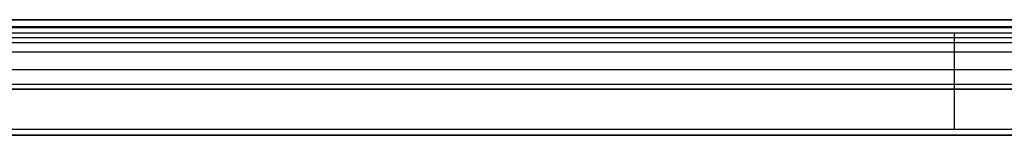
# Model space of a CAD drawing. Header units: millimetres. Extents: x 1640 to 2400, y 0 to 550.
# Tile 15 of 30: x 1810 to 1981, y 529 to 549. Entities that reach past the tile are written whole.
import ezdxf

# ---------------------------------------------------------------- set-up
doc = ezdxf.new("R2010")
doc.units = ezdxf.units.MM
doc.header["$MEASUREMENT"] = 0
doc.layers.add('Little architect__Table', color=7, linetype='Continuous', true_color=0x000000)

msp = doc.modelspace()

# ---------------------------------------------------------------- linework, layer by layer
at = {"layer": 'Little architect__Table'}
for p, q in [((1671, 549, 457), (2369, 549, 457)), ((1670, 537.87, 469), (2370, 537.87, 469)), ((2369, 537, 450), (1671, 537, 450)), ((1670, 529, 459.5), (2370, 529, 459.5))]:
    msp.add_line(p, q, dxfattribs=at)
for points, degree in [([(2020, 549, 460), (1903.67, 549, 460), (1787.33, 549, 460), (1671, 549, 460)], 3), ([(1671, 549, 454), (1845.5, 549, 454), (2020, 549, 454)], 2), ([(1671, 547.83, 451.17), (1845.5, 547.83, 451.17), (2020, 547.83, 451.17)], 2), ([(1671, 547.67, 466.99), (1787.33, 547.67, 466.99), (1903.67, 547.67, 466.99), (2020, 547.67, 466.99)], 3), ([(1671, 546.73, 469), (1787.33, 546.73, 469), (1903.67, 546.73, 469), (2020, 546.73, 469)], 3), ([(1671, 546.73, 469), (1787.33, 546.73, 469), (1903.67, 546.73, 469), (2020, 546.73, 469)], 3), ([(1671, 545.9, 470.4), (1787.33, 545.9, 470.4), (1903.67, 545.9, 470.4), (2020, 545.9, 470.4)], 3), ([(2020, 545, 450), (1845.5, 545, 450), (1671, 545, 450)], 2), ([(1671, 543.44, 473.44), (1787.33, 543.44, 473.44), (1903.67, 543.44, 473.44), (2020, 543.44, 473.44)], 3), ([(1671, 540.4, 475.9), (1787.33, 540.4, 475.9), (1903.67, 540.4, 475.9), (2020, 540.4, 475.9)], 3), ([(1671, 536.99, 477.67), (1787.33, 536.99, 477.67), (1903.67, 536.99, 477.67), (2020, 536.99, 477.67)], 3), ([(2020, 530, 479), (1903.67, 530, 479), (1787.33, 530, 479), (1671, 530, 479)], 3), ([(1670, 529, 469), (2020, 529, 469), (2370, 529, 469)], 2)]:
    msp.add_open_spline(points, degree=degree, dxfattribs=at)
for points, degree, knots in [([(1971.88, 546.73, 469), (1971.88, 546.48, 469.47), (1971.88, 545.54, 471.05), (1971.88, 543.53, 473.53), (1971.88, 540.46, 476.02), (1971.88, 535.87, 478.39), (1971.88, 532.24, 479), (1971.88, 530, 479)], 3, [9.626895, 9.626895, 9.626895, 9.626895, 11.191924, 14.922565, 18.653206, 22.383848, 29.84513, 29.84513, 29.84513, 29.84513]), ([(2369, 529, 450), (2194.5, 529, 450), (2020, 529, 450), (1845.5, 529, 450), (1671, 529, 450)], 2, [-4.284636, -4.284636, -4.284636, 344.715364, 344.715364, 693.715364, 693.715364, 693.715364])]:
    msp.add_open_spline(points, degree=degree, knots=knots, dxfattribs=at)

doc.saveas('drawing.dxf')
